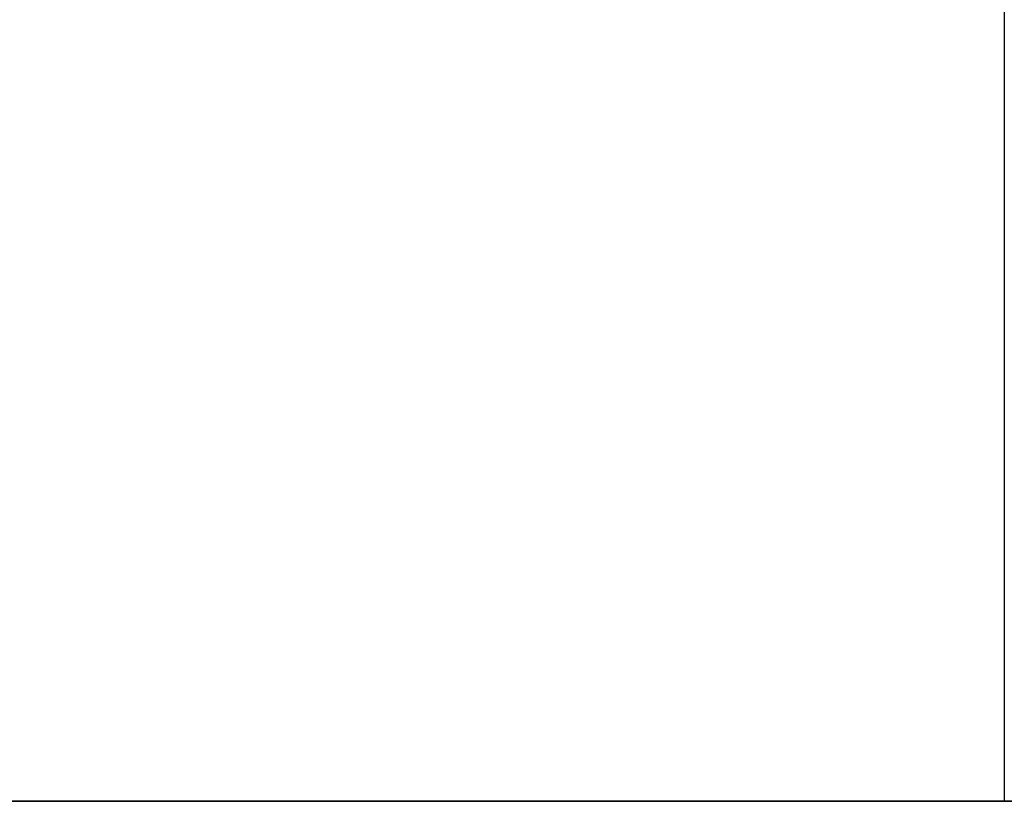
# Model space of a CAD drawing. Header units: millimetres. Extents: x -65 to 65, y -196 to 80.
# Tile 185 of 256: x 4.014 to 4.65, y -184 to -183.495. Entities that reach past the tile are written whole.
import ezdxf

# ---------------------------------------------------------------- set-up
doc = ezdxf.new("R2010")
doc.units = ezdxf.units.MM
doc.header["$MEASUREMENT"] = 0
doc.layers.add('IGES level 0', color=7, linetype='Continuous', true_color=0xa0a0a0)

msp = doc.modelspace()

# ---------------------------------------------------------------- linework, layer by layer
at = {"layer": 'IGES level 0'}
for p, q in [((4.65, -80.5), (4.65, -184)), ((4.65, -184), (5.85, -184))]:
    msp.add_line(p, q, dxfattribs=at)
at = {"layer": 'IGES level 0', "extrusion": (0, 1, 0)}
for radius in [65, 5.85, 5.1, 4.65]:
    msp.add_circle((0, 0, -184), radius, dxfattribs=at)
at = {"layer": 'IGES level 0', "extrusion": (4.37257e-16, 1, 0)}
msp.add_circle((0, 0, -184), 65, dxfattribs=at)
at = {"layer": 'IGES level 0', "extrusion": (-4.85841e-15, 1, 0)}
msp.add_circle((0, 0, -184), 5.85, dxfattribs=at)
at = {"layer": 'IGES level 0', "extrusion": (-5.57288e-15, 1, 0)}
msp.add_circle((0, 0, -184), 5.1, dxfattribs=at)
at = {"layer": 'IGES level 0', "extrusion": (6.1122e-15, 1, 0)}
msp.add_circle((0, 0, -184), 4.65, dxfattribs=at)

doc.saveas('drawing.dxf')
